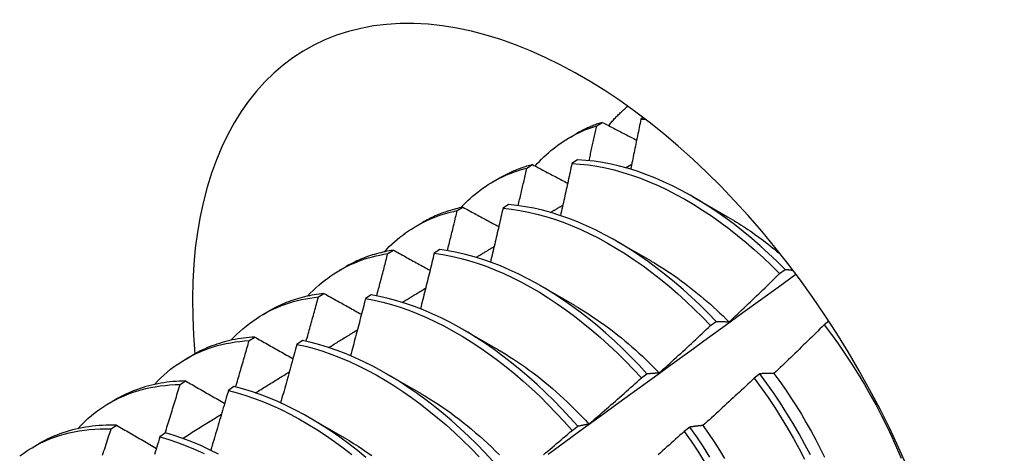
# Model space of a CAD drawing. Header units: inches. Extents: x 7 to 154, y 11 to 93.
# Tile 73 of 85: x 137.526 to 137.973, y 53.553 to 53.75. Entities that reach past the tile are written whole.
import ezdxf

# ---------------------------------------------------------------- set-up
doc = ezdxf.new("R2010")
doc.units = ezdxf.units.IN
doc.header["$MEASUREMENT"] = 0
doc.layers.add('Visible Edges(ANSI)', color=7, linetype='Continuous', lineweight=25)

msp = doc.modelspace()

# ---------------------------------------------------------------- linework, layer by layer
at = {"layer": 'Visible Edges(ANSI)'}
for p, q in [((137.78762, 53.70147), (137.79019, 53.70301)), ((137.80879, 53.70515), (137.80769, 53.70444)), ((137.7753, 53.69609), (137.77811, 53.69772)), ((137.75593, 53.68225), (137.75849, 53.68381)), ((137.77889, 53.68592), (137.77636, 53.68429)), ((137.80069, 53.68239), (137.80353, 53.68408)), ((137.7405, 53.676), (137.74331, 53.67762)), ((137.83108, 53.66932), (137.84709, 53.66011)), ((137.72431, 53.66289), (137.72686, 53.66446)), ((137.74761, 53.66563), (137.74509, 53.66398)), ((137.7057, 53.65591), (137.70851, 53.65753)), ((137.79628, 53.64923), (137.8123, 53.64002)), ((137.69276, 53.64337), (137.6953, 53.64495)), ((137.71638, 53.64518), (137.71386, 53.64352)), ((137.6709, 53.63582), (137.67372, 53.63744)), ((137.87068, 53.63431), (137.87321, 53.63622)), ((137.76148, 53.62914), (137.7775, 53.61993)), ((137.66126, 53.6237), (137.6638, 53.62529)), ((137.68519, 53.62458), (137.68267, 53.62291)), ((137.6361, 53.61573), (137.63892, 53.61735)), ((137.83933, 53.61064), (137.84186, 53.61256)), ((137.89308, 53.61264), (137.89092, 53.611)), ((137.72669, 53.60905), (137.7427, 53.59983)), ((137.62982, 53.60387), (137.63236, 53.60548)), ((137.65403, 53.60383), (137.65151, 53.60214)), ((137.60131, 53.59564), (137.60412, 53.59726)), ((137.59844, 53.58389), (137.60098, 53.58551)), ((137.69189, 53.58896), (137.7079, 53.57974)), ((137.80793, 53.58688), (137.81047, 53.5888)), ((137.86176, 53.58878), (137.85919, 53.58683)), ((137.6229, 53.58292), (137.62039, 53.58123)), ((137.56651, 53.57555), (137.56932, 53.57717)), ((137.65709, 53.56887), (137.6731, 53.55965)), ((137.56711, 53.56376), (137.56964, 53.56539)), ((137.77647, 53.56303), (137.77901, 53.56496)), ((137.82996, 53.56455), (137.82739, 53.56259)), ((137.59181, 53.56187), (137.5893, 53.56016)), ((137.53171, 53.55546), (137.53452, 53.55708))]:
    msp.add_line(p, q, dxfattribs=at)
at = {"layer": 'Visible Edges(ANSI)', "flags": 128}
for points in [[(137.79303, 53.70153), (137.79337, 53.70194), (137.7937, 53.70234), (137.79404, 53.70274), (137.79438, 53.70314), (137.79473, 53.70353), (137.79508, 53.70392), (137.79543, 53.70431), (137.79578, 53.70469), (137.79613, 53.70507), (137.79649, 53.70545), (137.79685, 53.70582), (137.79721, 53.70619), (137.79757, 53.70656), (137.79794, 53.70692), (137.79831, 53.70728), (137.79868, 53.70764), (137.79906, 53.70799), (137.79943, 53.70834), (137.79981, 53.70868), (137.80019, 53.70902), (137.80058, 53.70936), (137.80096, 53.7097), (137.80135, 53.71003), (137.80174, 53.71036)], [(137.79019, 53.70301), (137.78966, 53.70284), (137.78913, 53.70267), (137.78861, 53.70249), (137.78808, 53.70231), (137.78756, 53.70212), (137.78704, 53.70193), (137.78653, 53.70173), (137.78601, 53.70153), (137.7855, 53.70133), (137.78499, 53.70112), (137.78449, 53.7009), (137.78398, 53.70069), (137.78348, 53.70046), (137.78298, 53.70023), (137.78248, 53.7), (137.78199, 53.69977), (137.78149, 53.69953), (137.781, 53.69928), (137.78051, 53.69903), (137.78003, 53.69878), (137.77955, 53.69852), (137.77906, 53.69825), (137.77859, 53.69799), (137.77811, 53.69772)], [(137.79019, 53.70301), (137.79083, 53.70268), (137.79148, 53.70234), (137.79212, 53.702), (137.79277, 53.70167), (137.79342, 53.70133), (137.79406, 53.70099), (137.79471, 53.70066), (137.79536, 53.70032), (137.796, 53.69998), (137.79665, 53.69965), (137.7973, 53.69931), (137.79795, 53.69897), (137.7986, 53.69864), (137.79925, 53.6983), (137.7999, 53.69796), (137.80055, 53.69763), (137.8012, 53.69729), (137.80185, 53.69695), (137.8025, 53.69662), (137.80315, 53.69628), (137.8038, 53.69594), (137.80446, 53.69561), (137.80511, 53.69527), (137.80576, 53.69493)], [(137.80769, 53.70444), (137.8075, 53.7035), (137.80731, 53.70255), (137.80711, 53.7016), (137.80692, 53.70066), (137.80673, 53.69971), (137.80654, 53.69876), (137.80635, 53.69782), (137.80616, 53.69687), (137.80596, 53.69592), (137.80577, 53.69498), (137.80558, 53.69403), (137.80538, 53.69308), (137.80519, 53.69214), (137.80499, 53.69119), (137.8048, 53.69024), (137.8046, 53.68929), (137.80441, 53.68835), (137.80421, 53.6874), (137.80401, 53.68645), (137.80382, 53.6855), (137.80362, 53.68455), (137.80342, 53.6836), (137.80322, 53.68266), (137.80303, 53.68171)], [(137.80769, 53.70444), (137.80777, 53.70444), (137.80786, 53.70444), (137.80794, 53.70444), (137.80803, 53.70444), (137.80811, 53.70444), (137.8082, 53.70444), (137.80828, 53.70444), (137.80837, 53.70444), (137.80845, 53.70444), (137.80854, 53.70444), (137.80863, 53.70444), (137.80871, 53.70444), (137.8088, 53.70444), (137.80888, 53.70444), (137.80897, 53.70444), (137.80905, 53.70444), (137.80914, 53.70443), (137.80923, 53.70443), (137.80931, 53.70443), (137.8094, 53.70443), (137.80948, 53.70443), (137.80957, 53.70443), (137.80966, 53.70443), (137.80974, 53.70442)], [(137.75969, 53.68317), (137.76065, 53.68425), (137.76163, 53.6853), (137.76263, 53.68632), (137.76365, 53.68732), (137.76469, 53.68829), (137.76574, 53.68924), (137.76681, 53.69016), (137.7679, 53.69105), (137.76901, 53.69191), (137.77014, 53.69275), (137.77128, 53.69355), (137.77244, 53.69433), (137.77362, 53.69509), (137.77481, 53.69581), (137.77603, 53.6965), (137.77725, 53.69717), (137.7785, 53.69781), (137.77975, 53.69842), (137.78103, 53.699), (137.78232, 53.69955), (137.78362, 53.70008), (137.78494, 53.70057), (137.78628, 53.70103), (137.78762, 53.70147)], [(137.78416, 53.68556), (137.78431, 53.68623), (137.78445, 53.68689), (137.7846, 53.68755), (137.78475, 53.68822), (137.78489, 53.68888), (137.78504, 53.68954), (137.78518, 53.6902), (137.78533, 53.69087), (137.78547, 53.69153), (137.78562, 53.69219), (137.78576, 53.69286), (137.78591, 53.69352), (137.78605, 53.69418), (137.7862, 53.69484), (137.78634, 53.69551), (137.78648, 53.69617), (137.78663, 53.69683), (137.78677, 53.69749), (137.78691, 53.69816), (137.78706, 53.69882), (137.7872, 53.69948), (137.78734, 53.70014), (137.78748, 53.70081), (137.78762, 53.70147)], [(137.75849, 53.68381), (137.75782, 53.68363), (137.75715, 53.68345), (137.75649, 53.68326), (137.75582, 53.68306), (137.75516, 53.68285), (137.75451, 53.68264), (137.75386, 53.68242), (137.75321, 53.68219), (137.75256, 53.68196), (137.75192, 53.68172), (137.75128, 53.68147), (137.75065, 53.68121), (137.75002, 53.68095), (137.74939, 53.68068), (137.74876, 53.68041), (137.74814, 53.68013), (137.74753, 53.67984), (137.74691, 53.67954), (137.7463, 53.67924), (137.7457, 53.67893), (137.7451, 53.67861), (137.7445, 53.67829), (137.7439, 53.67796), (137.74331, 53.67762)], [(137.75849, 53.68381), (137.75915, 53.68346), (137.75981, 53.68311), (137.76047, 53.68276), (137.76113, 53.68241), (137.7618, 53.68206), (137.76246, 53.6817), (137.76312, 53.68135), (137.76378, 53.681), (137.76445, 53.68065), (137.76511, 53.6803), (137.76577, 53.67995), (137.76644, 53.6796), (137.7671, 53.67924), (137.76777, 53.67889), (137.76843, 53.67854), (137.7691, 53.67819), (137.76976, 53.67784), (137.77043, 53.67748), (137.7711, 53.67713), (137.77176, 53.67678), (137.77243, 53.67643), (137.7731, 53.67608), (137.77377, 53.67572), (137.77444, 53.67537)], [(137.77636, 53.68429), (137.77615, 53.68331), (137.77594, 53.68232), (137.77573, 53.68134), (137.77552, 53.68036), (137.7753, 53.67937), (137.77509, 53.67839), (137.77488, 53.67741), (137.77467, 53.67642), (137.77445, 53.67544), (137.77424, 53.67446), (137.77402, 53.67347), (137.77381, 53.67249), (137.77359, 53.6715), (137.77337, 53.67052), (137.77316, 53.66953), (137.77294, 53.66855), (137.77272, 53.66757), (137.77251, 53.66658), (137.77229, 53.6656), (137.77207, 53.66461), (137.77185, 53.66363), (137.77163, 53.66264), (137.77141, 53.66166), (137.77119, 53.66067)], [(137.77636, 53.68429), (137.78011, 53.68405), (137.78391, 53.68365), (137.78775, 53.68307), (137.79163, 53.68231), (137.79555, 53.68139), (137.7995, 53.6803), (137.80348, 53.67904), (137.80748, 53.67761), (137.81149, 53.67602), (137.81552, 53.67427), (137.81956, 53.67236), (137.8236, 53.67029), (137.82764, 53.66806), (137.83168, 53.66568), (137.8357, 53.66316), (137.83971, 53.66049), (137.8437, 53.65767), (137.84766, 53.65472), (137.8516, 53.65163), (137.8555, 53.64841), (137.85936, 53.64507), (137.86318, 53.6416), (137.86696, 53.63801), (137.87068, 53.63431)], [(137.87321, 53.63622), (137.86948, 53.63991), (137.86571, 53.64349), (137.86188, 53.64695), (137.85802, 53.65029), (137.85411, 53.65349), (137.85018, 53.65657), (137.84621, 53.65951), (137.84222, 53.66232), (137.83821, 53.66498), (137.83418, 53.66749), (137.83015, 53.66986), (137.82611, 53.67207), (137.82207, 53.67413), (137.81803, 53.67603), (137.814, 53.67777), (137.80998, 53.67935), (137.80599, 53.68076), (137.80201, 53.68201), (137.79806, 53.68309), (137.79415, 53.684), (137.79027, 53.68474), (137.78643, 53.68531), (137.78264, 53.6857), (137.77889, 53.68592)], [(137.72595, 53.66426), (137.72698, 53.66536), (137.72803, 53.66643), (137.7291, 53.66747), (137.7302, 53.66848), (137.73131, 53.66947), (137.73244, 53.67042), (137.73359, 53.67134), (137.73476, 53.67223), (137.73595, 53.67309), (137.73716, 53.67392), (137.73839, 53.67472), (137.73964, 53.67549), (137.7409, 53.67623), (137.74218, 53.67694), (137.74348, 53.67761), (137.7448, 53.67826), (137.74614, 53.67887), (137.74749, 53.67945), (137.74886, 53.68), (137.75024, 53.68051), (137.75164, 53.681), (137.75306, 53.68145), (137.75449, 53.68187), (137.75593, 53.68225)], [(137.75198, 53.66517), (137.75214, 53.66588), (137.75231, 53.6666), (137.75248, 53.66731), (137.75265, 53.66802), (137.75281, 53.66873), (137.75298, 53.66944), (137.75315, 53.67016), (137.75331, 53.67087), (137.75348, 53.67158), (137.75364, 53.67229), (137.75381, 53.673), (137.75397, 53.67372), (137.75414, 53.67443), (137.7543, 53.67514), (137.75447, 53.67585), (137.75463, 53.67656), (137.75479, 53.67727), (137.75496, 53.67799), (137.75512, 53.6787), (137.75528, 53.67941), (137.75545, 53.68012), (137.75561, 53.68083), (137.75577, 53.68154), (137.75593, 53.68225)], [(137.69115, 53.64417), (137.69228, 53.64537), (137.69343, 53.64653), (137.6946, 53.64766), (137.69579, 53.64875), (137.69702, 53.64981), (137.69826, 53.65083), (137.69953, 53.65181), (137.70082, 53.65276), (137.70213, 53.65368), (137.70347, 53.65455), (137.70483, 53.65539), (137.70621, 53.6562), (137.70761, 53.65696), (137.70903, 53.65769), (137.71047, 53.65838), (137.71193, 53.65904), (137.71341, 53.65965), (137.71492, 53.66023), (137.71644, 53.66077), (137.71798, 53.66127), (137.71953, 53.66173), (137.72111, 53.66216), (137.7227, 53.66254), (137.72431, 53.66289)], [(137.72686, 53.66446), (137.72605, 53.66428), (137.72523, 53.6641), (137.72442, 53.66391), (137.72361, 53.6637), (137.72281, 53.66349), (137.72202, 53.66326), (137.72122, 53.66303), (137.72044, 53.66278), (137.71965, 53.66253), (137.71887, 53.66226), (137.7181, 53.66199), (137.71733, 53.66171), (137.71657, 53.66141), (137.71581, 53.66111), (137.71506, 53.66079), (137.71431, 53.66047), (137.71357, 53.66014), (137.71283, 53.6598), (137.7121, 53.65944), (137.71137, 53.65908), (137.71065, 53.65871), (137.70993, 53.65833), (137.70922, 53.65793), (137.70851, 53.65753)], [(137.71984, 53.64469), (137.72003, 53.64545), (137.72022, 53.64621), (137.72041, 53.64697), (137.72059, 53.64773), (137.72078, 53.64849), (137.72097, 53.64924), (137.72116, 53.65), (137.72135, 53.65076), (137.72153, 53.65152), (137.72172, 53.65228), (137.72191, 53.65304), (137.72209, 53.65379), (137.72228, 53.65455), (137.72247, 53.65531), (137.72265, 53.65607), (137.72284, 53.65683), (137.72302, 53.65758), (137.72321, 53.65834), (137.72339, 53.6591), (137.72358, 53.65986), (137.72376, 53.66062), (137.72395, 53.66137), (137.72413, 53.66213), (137.72431, 53.66289)], [(137.72686, 53.66446), (137.72754, 53.66409), (137.72821, 53.66373), (137.72889, 53.66336), (137.72957, 53.663), (137.73024, 53.66263), (137.73092, 53.66226), (137.7316, 53.6619), (137.73227, 53.66153), (137.73295, 53.66117), (137.73363, 53.6608), (137.73431, 53.66043), (137.73499, 53.66007), (137.73567, 53.6597), (137.73635, 53.65933), (137.73703, 53.65897), (137.73771, 53.6586), (137.73839, 53.65823), (137.73907, 53.65787), (137.73976, 53.6575), (137.74044, 53.65713), (137.74112, 53.65676), (137.74181, 53.6564), (137.74249, 53.65603), (137.74317, 53.65566)], [(137.74509, 53.66398), (137.74486, 53.66296), (137.74462, 53.66195), (137.74439, 53.66093), (137.74415, 53.65991), (137.74392, 53.65889), (137.74369, 53.65788), (137.74345, 53.65686), (137.74321, 53.65584), (137.74298, 53.65482), (137.74274, 53.6538), (137.7425, 53.65278), (137.74227, 53.65177), (137.74203, 53.65075), (137.74179, 53.64973), (137.74155, 53.64871), (137.74131, 53.64769), (137.74107, 53.64667), (137.74083, 53.64565), (137.74059, 53.64463), (137.74035, 53.64362), (137.74011, 53.6426), (137.73987, 53.64158), (137.73963, 53.64056), (137.73938, 53.63954)], [(137.74509, 53.66398), (137.74888, 53.66358), (137.75272, 53.66301), (137.7566, 53.66227), (137.76052, 53.66136), (137.76447, 53.66028), (137.76844, 53.65903), (137.77244, 53.65761), (137.77646, 53.65603), (137.78049, 53.65429), (137.78452, 53.65238), (137.78856, 53.65032), (137.79261, 53.64811), (137.79664, 53.64574), (137.80067, 53.64322), (137.80468, 53.64056), (137.80867, 53.63775), (137.81263, 53.63481), (137.81657, 53.63173), (137.82047, 53.62852), (137.82434, 53.62518), (137.82816, 53.62172), (137.83194, 53.61814), (137.83566, 53.61444), (137.83933, 53.61064)], [(137.84186, 53.61256), (137.83819, 53.61635), (137.83446, 53.62004), (137.83068, 53.62361), (137.82686, 53.62706), (137.82299, 53.63039), (137.81908, 53.63359), (137.81514, 53.63666), (137.81117, 53.63959), (137.80718, 53.64239), (137.80317, 53.64504), (137.79915, 53.64755), (137.79511, 53.6499), (137.79107, 53.65211), (137.78703, 53.65416), (137.78299, 53.65605), (137.77896, 53.65778), (137.77495, 53.65935), (137.77095, 53.66075), (137.76698, 53.66199), (137.76303, 53.66306), (137.75912, 53.66396), (137.75524, 53.66469), (137.7514, 53.66524), (137.74761, 53.66563)], [(137.76671, 53.66207), (137.76694, 53.6622), (137.76717, 53.66234), (137.7674, 53.66248), (137.76763, 53.66262), (137.76786, 53.66276), (137.76809, 53.6629), (137.76832, 53.66304), (137.76855, 53.66317), (137.76878, 53.66331), (137.76901, 53.66345), (137.76925, 53.66359), (137.76948, 53.66373), (137.76971, 53.66387), (137.76994, 53.664), (137.77017, 53.66414), (137.7704, 53.66428), (137.77063, 53.66442), (137.77086, 53.66456), (137.77109, 53.6647), (137.77132, 53.66484), (137.77155, 53.66497), (137.77178, 53.66511), (137.77201, 53.66525), (137.77224, 53.66539)], [(137.8471, 53.66006), (137.84812, 53.65947), (137.84915, 53.65887), (137.85017, 53.65825), (137.85119, 53.65763), (137.85221, 53.65699), (137.85323, 53.65634), (137.85425, 53.65569), (137.85526, 53.65502), (137.85628, 53.65434), (137.85729, 53.65365), (137.85831, 53.65295), (137.85932, 53.65224), (137.86032, 53.65151), (137.86133, 53.65078), (137.86233, 53.65004), (137.86334, 53.64928), (137.86434, 53.64852), (137.86533, 53.64775), (137.86633, 53.64696), (137.86732, 53.64617), (137.86831, 53.64536), (137.8693, 53.64455), (137.87028, 53.64373), (137.87126, 53.64289)], [(137.6953, 53.64495), (137.69433, 53.64479), (137.69337, 53.64462), (137.69241, 53.64444), (137.69145, 53.64424), (137.6905, 53.64403), (137.68956, 53.6438), (137.68863, 53.64356), (137.6877, 53.64331), (137.68677, 53.64304), (137.68585, 53.64276), (137.68494, 53.64247), (137.68404, 53.64216), (137.68314, 53.64184), (137.68225, 53.64151), (137.68136, 53.64116), (137.68049, 53.6408), (137.67961, 53.64043), (137.67875, 53.64004), (137.67789, 53.63964), (137.67704, 53.63923), (137.6762, 53.6388), (137.67536, 53.63836), (137.67454, 53.63791), (137.67372, 53.63744)], [(137.6953, 53.64495), (137.69599, 53.64457), (137.69668, 53.64419), (137.69737, 53.64381), (137.69806, 53.64343), (137.69875, 53.64305), (137.69944, 53.64267), (137.70014, 53.64229), (137.70083, 53.64191), (137.70152, 53.64153), (137.70221, 53.64115), (137.70291, 53.64077), (137.7036, 53.64039), (137.7043, 53.64), (137.70499, 53.63962), (137.70569, 53.63924), (137.70638, 53.63886), (137.70708, 53.63848), (137.70778, 53.6381), (137.70848, 53.63772), (137.70917, 53.63733), (137.70987, 53.63695), (137.71057, 53.63657), (137.71127, 53.63619), (137.71197, 53.6358)], [(137.71386, 53.64352), (137.7136, 53.64247), (137.71335, 53.64142), (137.71309, 53.64037), (137.71283, 53.63932), (137.71258, 53.63827), (137.71232, 53.63722), (137.71206, 53.63617), (137.7118, 53.63512), (137.71154, 53.63407), (137.71128, 53.63302), (137.71102, 53.63197), (137.71076, 53.63092), (137.7105, 53.62987), (137.71024, 53.62882), (137.70998, 53.62777), (137.70971, 53.62672), (137.70945, 53.62567), (137.70919, 53.62461), (137.70892, 53.62356), (137.70866, 53.62251), (137.70839, 53.62146), (137.70813, 53.62041), (137.70786, 53.61936), (137.7076, 53.61831)], [(137.71386, 53.64352), (137.71769, 53.64296), (137.72157, 53.64223), (137.72549, 53.64133), (137.72943, 53.64025), (137.73341, 53.63901), (137.7374, 53.63761), (137.74142, 53.63604), (137.74545, 53.6343), (137.74948, 53.63241), (137.75353, 53.63036), (137.75757, 53.62815), (137.7616, 53.62579), (137.76563, 53.62328), (137.76964, 53.62063), (137.77363, 53.61783), (137.7776, 53.61489), (137.78154, 53.61182), (137.78544, 53.60862), (137.78931, 53.60529), (137.79314, 53.60184), (137.79691, 53.59826), (137.80064, 53.59458), (137.80431, 53.59078), (137.80793, 53.58688)], [(137.81047, 53.5888), (137.80685, 53.59269), (137.80317, 53.59648), (137.79944, 53.60016), (137.79566, 53.60373), (137.79183, 53.60717), (137.78796, 53.61049), (137.78405, 53.61368), (137.78011, 53.61675), (137.77614, 53.61967), (137.77215, 53.62246), (137.76813, 53.6251), (137.76411, 53.6276), (137.76007, 53.62995), (137.75603, 53.63214), (137.75199, 53.63418), (137.74795, 53.63606), (137.74392, 53.63779), (137.73991, 53.63934), (137.73592, 53.64074), (137.73194, 53.64197), (137.728, 53.64302), (137.72409, 53.64391), (137.72021, 53.64463), (137.71638, 53.64518)], [(137.73292, 53.64168), (137.73326, 53.64188), (137.7336, 53.64209), (137.73394, 53.64229), (137.73428, 53.6425), (137.73462, 53.6427), (137.73496, 53.64291), (137.7353, 53.64311), (137.73563, 53.64332), (137.73597, 53.64353), (137.73631, 53.64373), (137.73665, 53.64394), (137.73699, 53.64414), (137.73733, 53.64435), (137.73767, 53.64455), (137.73801, 53.64476), (137.73835, 53.64496), (137.73868, 53.64517), (137.73902, 53.64537), (137.73936, 53.64558), (137.7397, 53.64578), (137.74004, 53.64599), (137.74038, 53.64619), (137.74072, 53.6464), (137.74106, 53.6466)], [(137.65636, 53.62408), (137.65757, 53.62538), (137.65882, 53.62663), (137.66009, 53.62784), (137.6614, 53.62901), (137.66273, 53.63014), (137.66409, 53.63123), (137.66547, 53.63228), (137.66689, 53.63328), (137.66833, 53.63424), (137.66979, 53.63516), (137.67128, 53.63604), (137.6728, 53.63687), (137.67434, 53.63765), (137.6759, 53.6384), (137.67749, 53.6391), (137.6791, 53.63975), (137.68073, 53.64036), (137.68239, 53.64093), (137.68406, 53.64145), (137.68576, 53.64192), (137.68748, 53.64235), (137.68922, 53.64274), (137.69098, 53.64308), (137.69276, 53.64337)], [(137.68774, 53.62413), (137.68795, 53.62493), (137.68817, 53.62573), (137.68838, 53.62654), (137.68859, 53.62734), (137.6888, 53.62814), (137.68901, 53.62894), (137.68922, 53.62974), (137.68943, 53.63055), (137.68964, 53.63135), (137.68985, 53.63215), (137.69006, 53.63295), (137.69027, 53.63375), (137.69048, 53.63455), (137.69069, 53.63536), (137.6909, 53.63616), (137.6911, 53.63696), (137.69131, 53.63776), (137.69152, 53.63856), (137.69173, 53.63936), (137.69193, 53.64016), (137.69214, 53.64097), (137.69234, 53.64177), (137.69255, 53.64257), (137.69276, 53.64337)], [(137.81229, 53.64), (137.81382, 53.63911), (137.81534, 53.63819), (137.81687, 53.63725), (137.81839, 53.63628), (137.8199, 53.63529), (137.82142, 53.63427), (137.82293, 53.63323), (137.82444, 53.63217), (137.82595, 53.63108), (137.82745, 53.62998), (137.82894, 53.62884), (137.83043, 53.62769), (137.83192, 53.62652), (137.8334, 53.62532), (137.83487, 53.62411), (137.83634, 53.62287), (137.8378, 53.62161), (137.83926, 53.62033), (137.84071, 53.61903), (137.84215, 53.61772), (137.84358, 53.61638), (137.84501, 53.61503), (137.84642, 53.61365), (137.84783, 53.61226)], [(137.87321, 53.63622), (137.87335, 53.63621), (137.8735, 53.63619), (137.87365, 53.63618), (137.87379, 53.63617), (137.87394, 53.63615), (137.87409, 53.63614), (137.87423, 53.63612), (137.87438, 53.6361), (137.87453, 53.63609), (137.87468, 53.63607), (137.87483, 53.63606), (137.87497, 53.63604), (137.87512, 53.63602), (137.87527, 53.636), (137.87542, 53.63599), (137.87557, 53.63597), (137.87572, 53.63595), (137.87587, 53.63593), (137.87602, 53.63591), (137.87617, 53.63589), (137.87632, 53.63587), (137.87647, 53.63585), (137.87662, 53.63583), (137.87677, 53.63581)], [(137.76552, 53.55226), (137.77358, 53.55813), (137.78164, 53.564), (137.7897, 53.56986), (137.79775, 53.57571), (137.8058, 53.58157), (137.81385, 53.58741), (137.82189, 53.59325), (137.82993, 53.59909), (137.83797, 53.60492), (137.84601, 53.61075), (137.85404, 53.61657), (137.86207, 53.62238), (137.8701, 53.62819), (137.87813, 53.634)], [(137.84785, 53.61231), (137.84881, 53.61322), (137.84977, 53.61413), (137.85072, 53.61504), (137.85168, 53.61594), (137.85264, 53.61685), (137.8536, 53.61777), (137.85455, 53.61868), (137.85551, 53.61959), (137.85646, 53.6205), (137.85741, 53.62142), (137.85837, 53.62233), (137.85932, 53.62325), (137.86027, 53.62417), (137.86122, 53.62509), (137.86217, 53.626), (137.86312, 53.62692), (137.86406, 53.62784), (137.86501, 53.62877), (137.86596, 53.62969), (137.8669, 53.63061), (137.86785, 53.63154), (137.86879, 53.63246), (137.86974, 53.63339), (137.87068, 53.63431)], [(137.69933, 53.62122), (137.69977, 53.62149), (137.70021, 53.62176), (137.70066, 53.62203), (137.7011, 53.6223), (137.70154, 53.62257), (137.70199, 53.62284), (137.70243, 53.62312), (137.70287, 53.62339), (137.70331, 53.62366), (137.70376, 53.62393), (137.7042, 53.6242), (137.70464, 53.62447), (137.70509, 53.62474), (137.70553, 53.62501), (137.70597, 53.62528), (137.70642, 53.62555), (137.70686, 53.62582), (137.7073, 53.62609), (137.70775, 53.62636), (137.70819, 53.62663), (137.70863, 53.62691), (137.70908, 53.62718), (137.70952, 53.62745), (137.70996, 53.62772)], [(137.62156, 53.60399), (137.62287, 53.60538), (137.62421, 53.60673), (137.62559, 53.60802), (137.627, 53.60927), (137.62845, 53.61047), (137.62992, 53.61162), (137.63143, 53.61273), (137.63296, 53.61378), (137.63453, 53.61479), (137.63613, 53.61574), (137.63775, 53.61665), (137.63941, 53.6175), (137.64109, 53.6183), (137.6428, 53.61905), (137.64453, 53.61975), (137.6463, 53.6204), (137.64809, 53.621), (137.6499, 53.62154), (137.65173, 53.62203), (137.6536, 53.62247), (137.65548, 53.62286), (137.65738, 53.62319), (137.65931, 53.62347), (137.66126, 53.6237)], [(137.6638, 53.62529), (137.66268, 53.62516), (137.66156, 53.62502), (137.66044, 53.62485), (137.65934, 53.62467), (137.65824, 53.62447), (137.65715, 53.62425), (137.65606, 53.62402), (137.65499, 53.62376), (137.65392, 53.62349), (137.65286, 53.6232), (137.6518, 53.6229), (137.65076, 53.62258), (137.64973, 53.62224), (137.6487, 53.62188), (137.64768, 53.6215), (137.64667, 53.62111), (137.64567, 53.6207), (137.64468, 53.62027), (137.64369, 53.61983), (137.64272, 53.61937), (137.64175, 53.61889), (137.6408, 53.61839), (137.63985, 53.61788), (137.63892, 53.61735)], [(137.65568, 53.60348), (137.65592, 53.60432), (137.65616, 53.60516), (137.65639, 53.60601), (137.65663, 53.60685), (137.65686, 53.60769), (137.6571, 53.60853), (137.65733, 53.60938), (137.65757, 53.61022), (137.6578, 53.61106), (137.65803, 53.6119), (137.65827, 53.61275), (137.6585, 53.61359), (137.65873, 53.61443), (137.65896, 53.61527), (137.65919, 53.61612), (137.65942, 53.61696), (137.65966, 53.6178), (137.65989, 53.61864), (137.66012, 53.61949), (137.66035, 53.62033), (137.66057, 53.62117), (137.6608, 53.62201), (137.66103, 53.62286), (137.66126, 53.6237)], [(137.6638, 53.62529), (137.66451, 53.6249), (137.66521, 53.6245), (137.66591, 53.62411), (137.66662, 53.62372), (137.66732, 53.62332), (137.66803, 53.62293), (137.66874, 53.62253), (137.66944, 53.62214), (137.67015, 53.62174), (137.67086, 53.62135), (137.67157, 53.62095), (137.67228, 53.62055), (137.67298, 53.62016), (137.67369, 53.61976), (137.6744, 53.61937), (137.67512, 53.61897), (137.67583, 53.61857), (137.67654, 53.61818), (137.67725, 53.61778), (137.67796, 53.61739), (137.67868, 53.61699), (137.67939, 53.61659), (137.68011, 53.61619), (137.68082, 53.6158)], [(137.68267, 53.62291), (137.68239, 53.62183), (137.68211, 53.62075), (137.68183, 53.61967), (137.68155, 53.61859), (137.68127, 53.61751), (137.68099, 53.61643), (137.6807, 53.61535), (137.68042, 53.61427), (137.68014, 53.61319), (137.67986, 53.61211), (137.67957, 53.61103), (137.67929, 53.60995), (137.679, 53.60887), (137.67872, 53.60779), (137.67843, 53.60671), (137.67814, 53.60562), (137.67786, 53.60454), (137.67757, 53.60346), (137.67728, 53.60238), (137.67699, 53.6013), (137.6767, 53.60022), (137.67641, 53.59914), (137.67612, 53.59806), (137.67583, 53.59698)], [(137.68267, 53.62291), (137.68654, 53.62219), (137.69045, 53.62129), (137.6944, 53.62023), (137.69837, 53.619), (137.70237, 53.61761), (137.70638, 53.61604), (137.71041, 53.61432), (137.71445, 53.61243), (137.71849, 53.61039), (137.72253, 53.60819), (137.72657, 53.60584), (137.73059, 53.60334), (137.7346, 53.6007), (137.7386, 53.59791), (137.74257, 53.59498), (137.74651, 53.59192), (137.75041, 53.58872), (137.75428, 53.5854), (137.75811, 53.58195), (137.76189, 53.57839), (137.76562, 53.57471), (137.7693, 53.57092), (137.77292, 53.56702), (137.77647, 53.56303)], [(137.77901, 53.56496), (137.77545, 53.56894), (137.77183, 53.57283), (137.76815, 53.57661), (137.76442, 53.58029), (137.76063, 53.58384), (137.7568, 53.58728), (137.75293, 53.59059), (137.74902, 53.59378), (137.74508, 53.59683), (137.74111, 53.59975), (137.73711, 53.60253), (137.7331, 53.60516), (137.72907, 53.60765), (137.72503, 53.60999), (137.72099, 53.61218), (137.71695, 53.61421), (137.71291, 53.61608), (137.70889, 53.61779), (137.70487, 53.61934), (137.70088, 53.62072), (137.69691, 53.62194), (137.69297, 53.62299), (137.68906, 53.62387), (137.68519, 53.62458)], [(137.77749, 53.61987), (137.77915, 53.6189), (137.78081, 53.61789), (137.78247, 53.61686), (137.78413, 53.6158), (137.78578, 53.61471), (137.78744, 53.61359), (137.78908, 53.61245), (137.79072, 53.61128), (137.79236, 53.61008), (137.79399, 53.60886), (137.79562, 53.60761), (137.79724, 53.60633), (137.79885, 53.60504), (137.80046, 53.60371), (137.80205, 53.60236), (137.80364, 53.60099), (137.80523, 53.59959), (137.8068, 53.59817), (137.80836, 53.59673), (137.80991, 53.59526), (137.81146, 53.59377), (137.81299, 53.59226), (137.81451, 53.59073), (137.81602, 53.58917)], [(137.84186, 53.61256), (137.84211, 53.61256), (137.84235, 53.61256), (137.84259, 53.61256), (137.84284, 53.61256), (137.84308, 53.61256), (137.84333, 53.61255), (137.84357, 53.61255), (137.84382, 53.61254), (137.84406, 53.61254), (137.84431, 53.61253), (137.84456, 53.61252), (137.84481, 53.61251), (137.84506, 53.6125), (137.84531, 53.61249), (137.84556, 53.61247), (137.84581, 53.61246), (137.84606, 53.61245), (137.84632, 53.61243), (137.84657, 53.61241), (137.84682, 53.61239), (137.84708, 53.61238), (137.84733, 53.61236), (137.84759, 53.61233), (137.84785, 53.61231)], [(137.6659, 53.60069), (137.66645, 53.60102), (137.66699, 53.60136), (137.66754, 53.60169), (137.66808, 53.60203), (137.66863, 53.60237), (137.66917, 53.6027), (137.66971, 53.60304), (137.67026, 53.60337), (137.6708, 53.60371), (137.67135, 53.60404), (137.67189, 53.60438), (137.67243, 53.60471), (137.67298, 53.60505), (137.67352, 53.60538), (137.67407, 53.60572), (137.67461, 53.60605), (137.67516, 53.60639), (137.6757, 53.60672), (137.67624, 53.60706), (137.67679, 53.60739), (137.67733, 53.60773), (137.67788, 53.60806), (137.67842, 53.6084), (137.67897, 53.60873)], [(137.81602, 53.58918), (137.817, 53.59007), (137.81798, 53.59095), (137.81896, 53.59184), (137.81994, 53.59272), (137.82092, 53.59361), (137.82189, 53.5945), (137.82287, 53.59539), (137.82384, 53.59628), (137.82481, 53.59717), (137.82579, 53.59806), (137.82676, 53.59895), (137.82773, 53.59985), (137.8287, 53.60074), (137.82967, 53.60164), (137.83064, 53.60253), (137.83161, 53.60343), (137.83258, 53.60433), (137.83354, 53.60523), (137.83451, 53.60613), (137.83548, 53.60703), (137.83644, 53.60793), (137.8374, 53.60883), (137.83837, 53.60974), (137.83933, 53.61064)], [(137.89092, 53.611), (137.88998, 53.61007), (137.88903, 53.60913), (137.88809, 53.6082), (137.88715, 53.60728), (137.8862, 53.60635), (137.88525, 53.60542), (137.88431, 53.60449), (137.88336, 53.60357), (137.88241, 53.60264), (137.88146, 53.60172), (137.88051, 53.6008), (137.87956, 53.59987), (137.87861, 53.59895), (137.87766, 53.59803), (137.87671, 53.59711), (137.87576, 53.59619), (137.8748, 53.59527), (137.87385, 53.59436), (137.87289, 53.59344), (137.87194, 53.59253), (137.87098, 53.59161), (137.87002, 53.5907), (137.86906, 53.58979), (137.8681, 53.58887)], [(137.89092, 53.611), (137.89418, 53.60666), (137.89736, 53.60224), (137.90045, 53.59776), (137.90345, 53.59321), (137.90636, 53.5886), (137.90917, 53.58395), (137.91188, 53.57925), (137.91449, 53.5745), (137.91699, 53.56973), (137.91938, 53.56492), (137.92166, 53.5601), (137.92383, 53.55525), (137.92588, 53.5504)], [(137.58676, 53.5839), (137.58816, 53.58539), (137.58961, 53.58682), (137.59109, 53.5882), (137.59261, 53.58953), (137.59417, 53.5908), (137.59576, 53.59201), (137.59739, 53.59317), (137.59905, 53.59427), (137.60075, 53.59531), (137.60248, 53.5963), (137.60424, 53.59722), (137.60604, 53.59809), (137.60787, 53.5989), (137.60972, 53.59966), (137.61161, 53.60035), (137.61353, 53.60098), (137.61548, 53.60155), (137.61745, 53.60207), (137.61945, 53.60252), (137.62148, 53.60291), (137.62353, 53.60324), (137.6256, 53.60351), (137.6277, 53.60372), (137.62982, 53.60387)], [(137.63236, 53.60548), (137.63108, 53.60539), (137.6298, 53.60528), (137.62853, 53.60515), (137.62726, 53.60499), (137.62601, 53.60482), (137.62477, 53.60462), (137.62353, 53.6044), (137.62231, 53.60415), (137.62109, 53.60389), (137.61988, 53.6036), (137.61869, 53.60329), (137.6175, 53.60295), (137.61633, 53.6026), (137.61516, 53.60222), (137.61401, 53.60182), (137.61286, 53.6014), (137.61173, 53.60096), (137.61061, 53.6005), (137.6095, 53.60001), (137.6084, 53.59951), (137.60731, 53.59898), (137.60623, 53.59843), (137.60517, 53.59785), (137.60412, 53.59726)], [(137.62367, 53.58274), (137.62393, 53.58362), (137.62419, 53.5845), (137.62445, 53.58538), (137.62471, 53.58626), (137.62497, 53.58714), (137.62523, 53.58802), (137.62549, 53.5889), (137.62574, 53.58978), (137.626, 53.59066), (137.62626, 53.59154), (137.62652, 53.59242), (137.62677, 53.5933), (137.62703, 53.59418), (137.62729, 53.59507), (137.62754, 53.59595), (137.6278, 53.59683), (137.62805, 53.59771), (137.62831, 53.59859), (137.62856, 53.59947), (137.62881, 53.60035), (137.62907, 53.60123), (137.62932, 53.60211), (137.62957, 53.60299), (137.62982, 53.60387)], [(137.63236, 53.60548), (137.63308, 53.60507), (137.6338, 53.60466), (137.63452, 53.60426), (137.63523, 53.60385), (137.63595, 53.60344), (137.63667, 53.60303), (137.63739, 53.60262), (137.63811, 53.60221), (137.63884, 53.6018), (137.63956, 53.60139), (137.64028, 53.60098), (137.641, 53.60057), (137.64173, 53.60016), (137.64245, 53.59975), (137.64318, 53.59934), (137.6439, 53.59893), (137.64463, 53.59852), (137.64535, 53.59811), (137.64608, 53.5977), (137.64681, 53.59729), (137.64754, 53.59688), (137.64827, 53.59647), (137.649, 53.59605), (137.64973, 53.59564)], [(137.74044, 53.54909), (137.73682, 53.55297), (137.73314, 53.55674), (137.7294, 53.56041), (137.72561, 53.56396), (137.72178, 53.56739), (137.7179, 53.5707), (137.71399, 53.57387), (137.71004, 53.57692), (137.70607, 53.57983), (137.70207, 53.5826), (137.69806, 53.58522), (137.69403, 53.5877), (137.69, 53.59003), (137.68595, 53.59221), (137.68191, 53.59423), (137.67788, 53.59609), (137.67385, 53.5978), (137.66984, 53.59934), (137.66585, 53.60071), (137.66188, 53.60192), (137.65794, 53.60296), (137.65403, 53.60383)], [(137.65151, 53.60214), (137.65121, 53.60104), (137.65091, 53.59993), (137.6506, 53.59882), (137.6503, 53.59771), (137.64999, 53.5966), (137.64969, 53.5955), (137.64938, 53.59439), (137.64907, 53.59328), (137.64876, 53.59217), (137.64846, 53.59107), (137.64815, 53.58996), (137.64784, 53.58885), (137.64753, 53.58774), (137.64722, 53.58663), (137.64691, 53.58553), (137.6466, 53.58442), (137.64628, 53.58331), (137.64597, 53.5822), (137.64566, 53.58109), (137.64535, 53.57999), (137.64503, 53.57888), (137.64472, 53.57777), (137.6444, 53.57666), (137.64409, 53.57555)], [(137.65151, 53.60214), (137.65542, 53.60126), (137.65937, 53.60021), (137.66334, 53.59899), (137.66733, 53.5976), (137.67134, 53.59605), (137.67537, 53.59434), (137.67941, 53.59246), (137.68345, 53.59043), (137.68749, 53.58824), (137.69153, 53.5859), (137.69555, 53.58341), (137.69957, 53.58077), (137.70356, 53.57799), (137.70753, 53.57507), (137.71147, 53.57201), (137.71538, 53.56882), (137.71926, 53.56551), (137.72309, 53.56207), (137.72687, 53.55851), (137.73061, 53.55484), (137.73428, 53.55105)], [(137.7427, 53.59977), (137.7445, 53.59872), (137.7463, 53.59764), (137.7481, 53.59652), (137.74989, 53.59537), (137.75168, 53.59418), (137.75346, 53.59297), (137.75524, 53.59172), (137.75701, 53.59044), (137.75877, 53.58913), (137.76053, 53.58779), (137.76228, 53.58641), (137.76403, 53.58501), (137.76576, 53.58357), (137.76749, 53.58211), (137.7692, 53.58061), (137.77091, 53.57909), (137.7726, 53.57754), (137.77429, 53.57596), (137.77596, 53.57435), (137.77762, 53.57272), (137.77926, 53.57107), (137.7809, 53.56938), (137.78252, 53.56768), (137.78413, 53.56595)], [(137.60098, 53.58551), (137.59953, 53.58548), (137.59809, 53.58542), (137.59666, 53.58533), (137.59523, 53.58521), (137.59382, 53.58507), (137.59242, 53.5849), (137.59103, 53.5847), (137.58966, 53.58447), (137.58829, 53.58422), (137.58693, 53.58394), (137.58559, 53.58363), (137.58426, 53.5833), (137.58294, 53.58293), (137.58164, 53.58254), (137.58034, 53.58213), (137.57906, 53.58168), (137.5778, 53.58121), (137.57654, 53.58071), (137.5753, 53.58019), (137.57408, 53.57964), (137.57287, 53.57906), (137.57167, 53.57846), (137.57049, 53.57783), (137.56932, 53.57717)], [(137.60098, 53.58551), (137.60171, 53.58509), (137.60244, 53.58467), (137.60317, 53.58425), (137.6039, 53.58383), (137.60464, 53.5834), (137.60537, 53.58298), (137.6061, 53.58256), (137.60684, 53.58214), (137.60757, 53.58171), (137.60831, 53.58129), (137.60905, 53.58086), (137.60978, 53.58044), (137.61052, 53.58002), (137.61126, 53.57959), (137.612, 53.57917), (137.61274, 53.57874), (137.61348, 53.57832), (137.61422, 53.57789), (137.61496, 53.57747), (137.6157, 53.57704), (137.61645, 53.57662), (137.61719, 53.57619), (137.61794, 53.57576), (137.61868, 53.57534)], [(137.63265, 53.58008), (137.63329, 53.58048), (137.63393, 53.58088), (137.63457, 53.58128), (137.63522, 53.58168), (137.63586, 53.58208), (137.6365, 53.58248), (137.63714, 53.58288), (137.63779, 53.58328), (137.63843, 53.58368), (137.63907, 53.58407), (137.63971, 53.58447), (137.64035, 53.58487), (137.641, 53.58527), (137.64164, 53.58567), (137.64228, 53.58607), (137.64292, 53.58647), (137.64357, 53.58687), (137.64421, 53.58727), (137.64485, 53.58766), (137.64549, 53.58806), (137.64614, 53.58846), (137.64678, 53.58886), (137.64742, 53.58926), (137.64806, 53.58966)], [(137.78416, 53.56597), (137.78516, 53.56683), (137.78615, 53.5677), (137.78715, 53.56856), (137.78815, 53.56942), (137.78914, 53.57029), (137.79014, 53.57115), (137.79113, 53.57202), (137.79213, 53.57288), (137.79312, 53.57375), (137.79411, 53.57462), (137.79511, 53.57549), (137.7961, 53.57636), (137.79709, 53.57723), (137.79808, 53.5781), (137.79906, 53.57898), (137.80005, 53.57985), (137.80104, 53.58073), (137.80203, 53.5816), (137.80301, 53.58248), (137.804, 53.58336), (137.80498, 53.58424), (137.80596, 53.58512), (137.80695, 53.586), (137.80793, 53.58688)], [(137.81047, 53.5888), (137.81069, 53.58883), (137.81092, 53.58886), (137.81114, 53.58888), (137.81137, 53.58891), (137.8116, 53.58893), (137.81182, 53.58895), (137.81205, 53.58897), (137.81228, 53.58899), (137.81251, 53.58901), (137.81274, 53.58903), (137.81297, 53.58905), (137.8132, 53.58907), (137.81343, 53.58908), (137.81367, 53.5891), (137.8139, 53.58911), (137.81413, 53.58912), (137.81437, 53.58913), (137.8146, 53.58914), (137.81484, 53.58915), (137.81507, 53.58916), (137.81531, 53.58917), (137.81555, 53.58917), (137.81579, 53.58918), (137.81602, 53.58918)], [(137.85919, 53.58683), (137.85823, 53.58592), (137.85726, 53.58501), (137.8563, 53.5841), (137.85534, 53.58319), (137.85437, 53.58229), (137.85341, 53.58138), (137.85244, 53.58048), (137.85147, 53.57958), (137.8505, 53.57868), (137.84953, 53.57778), (137.84857, 53.57688), (137.84759, 53.57598), (137.84662, 53.57508), (137.84565, 53.57418), (137.84468, 53.57328), (137.84371, 53.57239), (137.84273, 53.57149), (137.84176, 53.5706), (137.84078, 53.56971), (137.83981, 53.56881), (137.83883, 53.56792), (137.83785, 53.56703), (137.83687, 53.56614), (137.83589, 53.56525)], [(137.85919, 53.58683), (137.86237, 53.58241), (137.86547, 53.57793), (137.86848, 53.57339), (137.87139, 53.56879), (137.87421, 53.56413), (137.87693, 53.55943), (137.87954, 53.55469), (137.88205, 53.54992)], [(137.8681, 53.58887), (137.86783, 53.58888), (137.86756, 53.58889), (137.86729, 53.58889), (137.86702, 53.5889), (137.86675, 53.5889), (137.86648, 53.5889), (137.86621, 53.5889), (137.86594, 53.5889), (137.86568, 53.5889), (137.86541, 53.5889), (137.86514, 53.5889), (137.86488, 53.5889), (137.86461, 53.58889), (137.86435, 53.58889), (137.86409, 53.58888), (137.86383, 53.58887), (137.86357, 53.58886), (137.8633, 53.58886), (137.86304, 53.58885), (137.86279, 53.58883), (137.86253, 53.58882), (137.86227, 53.58881), (137.86201, 53.5888), (137.86176, 53.58878)], [(137.88467, 53.55191), (137.88216, 53.55668), (137.87953, 53.56142), (137.87681, 53.56611), (137.87399, 53.57076), (137.87106, 53.57536), (137.86805, 53.5799), (137.86495, 53.58438), (137.86176, 53.58878)], [(137.8681, 53.58887), (137.87073, 53.58527), (137.8733, 53.58162), (137.87579, 53.57792), (137.87821, 53.57417), (137.88056, 53.57038), (137.88282, 53.56656), (137.88501, 53.56269), (137.88712, 53.5588), (137.88914, 53.55489), (137.89108, 53.55096)], [(137.55196, 53.56381), (137.55346, 53.56539), (137.555, 53.56692), (137.55659, 53.56838), (137.55822, 53.56978), (137.55989, 53.57111), (137.5616, 53.57239), (137.56336, 53.57359), (137.56515, 53.57474), (137.56698, 53.57581), (137.56884, 53.57683), (137.57075, 53.57777), (137.57269, 53.57865), (137.57467, 53.57946), (137.57668, 53.58021), (137.57872, 53.58089), (137.58079, 53.5815), (137.5829, 53.58204), (137.58504, 53.58251), (137.5872, 53.58291), (137.5894, 53.58325), (137.59162, 53.58351), (137.59387, 53.58371), (137.59615, 53.58383), (137.59844, 53.58389)], [(137.59163, 53.56175), (137.59192, 53.56267), (137.59221, 53.56359), (137.5925, 53.56452), (137.59279, 53.56544), (137.59307, 53.56636), (137.59336, 53.56728), (137.59365, 53.56821), (137.59393, 53.56913), (137.59422, 53.57005), (137.5945, 53.57097), (137.59479, 53.5719), (137.59507, 53.57282), (137.59535, 53.57374), (137.59564, 53.57466), (137.59592, 53.57559), (137.5962, 53.57651), (137.59648, 53.57743), (137.59677, 53.57836), (137.59705, 53.57928), (137.59733, 53.5802), (137.59761, 53.58112), (137.59789, 53.58205), (137.59817, 53.58297), (137.59844, 53.58389)], [(137.62039, 53.58123), (137.62006, 53.58009), (137.61973, 53.57896), (137.61941, 53.57783), (137.61908, 53.57669), (137.61875, 53.57556), (137.61841, 53.57443), (137.61808, 53.57329), (137.61775, 53.57216), (137.61742, 53.57103), (137.61708, 53.56989), (137.61675, 53.56876), (137.61642, 53.56763), (137.61608, 53.5665), (137.61574, 53.56536), (137.61541, 53.56423), (137.61507, 53.5631), (137.61473, 53.56196), (137.6144, 53.56083), (137.61406, 53.5597), (137.61372, 53.55856), (137.61338, 53.55743), (137.61304, 53.5563), (137.6127, 53.55516), (137.61235, 53.55403)], [(137.62039, 53.58123), (137.62433, 53.58019), (137.6283, 53.57897), (137.6323, 53.5776), (137.63631, 53.57606), (137.64033, 53.57435), (137.64437, 53.57248), (137.64841, 53.57046), (137.65245, 53.56828), (137.65649, 53.56595), (137.66052, 53.56347), (137.66453, 53.56084), (137.66853, 53.55807), (137.6725, 53.55515), (137.67644, 53.55211)], [(137.68287, 53.5508), (137.67896, 53.55397), (137.67501, 53.557), (137.67104, 53.55991), (137.66704, 53.56267), (137.66302, 53.56528), (137.65899, 53.56776), (137.65496, 53.57008), (137.65092, 53.57224), (137.64687, 53.57426), (137.64284, 53.57611), (137.63881, 53.5778), (137.6348, 53.57933), (137.63081, 53.5807), (137.62684, 53.58189), (137.6229, 53.58292)], [(137.7079, 53.57972), (137.70984, 53.57859), (137.71177, 53.57742), (137.7137, 53.57621), (137.71562, 53.57496), (137.71754, 53.57367), (137.71946, 53.57234), (137.72136, 53.57097), (137.72326, 53.56957), (137.72516, 53.56813), (137.72704, 53.56665), (137.72892, 53.56514), (137.73079, 53.56359), (137.73264, 53.56201), (137.73449, 53.5604), (137.73632, 53.55876), (137.73815, 53.55708), (137.73996, 53.55538), (137.74175, 53.55364), (137.74354, 53.55188)], [(137.59954, 53.5594), (137.60028, 53.55986), (137.60102, 53.56032), (137.60176, 53.56078), (137.6025, 53.56125), (137.60323, 53.56171), (137.60397, 53.56217), (137.60471, 53.56264), (137.60545, 53.5631), (137.60619, 53.56356), (137.60692, 53.56402), (137.60766, 53.56449), (137.6084, 53.56495), (137.60914, 53.56541), (137.60988, 53.56587), (137.61062, 53.56633), (137.61135, 53.5668), (137.61209, 53.56726), (137.61283, 53.56772), (137.61357, 53.56818), (137.61431, 53.56864), (137.61505, 53.5691), (137.61578, 53.56957), (137.61652, 53.57003), (137.61726, 53.57049)], [(137.52562, 53.55142), (137.52745, 53.55275), (137.52933, 53.55401), (137.53125, 53.55519), (137.53322, 53.5563), (137.53522, 53.55733), (137.53727, 53.55829), (137.53936, 53.55917), (137.54149, 53.55998), (137.54365, 53.56071), (137.54585, 53.56137), (137.54809, 53.56194), (137.55036, 53.56244), (137.55266, 53.56286), (137.555, 53.56321), (137.55737, 53.56347), (137.55976, 53.56366), (137.56219, 53.56377), (137.56464, 53.56381), (137.56711, 53.56376)], [(137.56964, 53.56539), (137.56803, 53.56542), (137.56642, 53.56542), (137.56483, 53.56539), (137.56324, 53.56532), (137.56167, 53.56522), (137.56011, 53.56509), (137.55857, 53.56493), (137.55703, 53.56473), (137.55551, 53.56449), (137.55401, 53.56423), (137.55252, 53.56393), (137.55104, 53.5636), (137.54957, 53.56323), (137.54812, 53.56284), (137.54669, 53.56241), (137.54527, 53.56194), (137.54387, 53.56145), (137.54248, 53.56092), (137.54111, 53.56036), (137.53976, 53.55977), (137.53842, 53.55914), (137.53711, 53.55849), (137.5358, 53.5578), (137.53452, 53.55708)], [(137.56325, 53.55172), (137.56357, 53.55272), (137.5639, 53.55372), (137.56422, 53.55473), (137.56454, 53.55573), (137.56487, 53.55673), (137.56519, 53.55774), (137.56551, 53.55874), (137.56583, 53.55974), (137.56615, 53.56075), (137.56648, 53.56175), (137.5668, 53.56276), (137.56711, 53.56376)], [(137.56964, 53.56539), (137.57039, 53.56496), (137.57113, 53.56452), (137.57188, 53.56409), (137.57262, 53.56365), (137.57337, 53.56322), (137.57412, 53.56278), (137.57486, 53.56234), (137.57561, 53.56191), (137.57636, 53.56147), (137.57711, 53.56103), (137.57786, 53.5606), (137.57861, 53.56016), (137.57937, 53.55972), (137.58012, 53.55928), (137.58087, 53.55885), (137.58163, 53.55841), (137.58238, 53.55797), (137.58314, 53.55753), (137.58389, 53.55709), (137.58465, 53.55665), (137.58541, 53.55621), (137.58616, 53.55577), (137.58692, 53.55533), (137.58768, 53.55489)], [(137.7634, 53.55194), (137.76441, 53.55279), (137.76542, 53.55364), (137.76643, 53.55449), (137.76743, 53.55534), (137.76844, 53.55619), (137.76945, 53.55704), (137.77045, 53.55789), (137.77146, 53.55874), (137.77246, 53.5596), (137.77346, 53.56045), (137.77447, 53.56131), (137.77547, 53.56217), (137.77647, 53.56303)], [(137.77901, 53.56496), (137.77922, 53.56501), (137.77943, 53.56506), (137.77964, 53.56512), (137.77985, 53.56517), (137.78006, 53.56522), (137.78027, 53.56527), (137.78048, 53.56532), (137.78069, 53.56536), (137.7809, 53.56541), (137.78111, 53.56545), (137.78133, 53.5655), (137.78154, 53.56554), (137.78176, 53.56558), (137.78197, 53.56562), (137.78219, 53.56566), (137.7824, 53.5657), (137.78262, 53.56574), (137.78284, 53.56578), (137.78306, 53.56581), (137.78328, 53.56585), (137.7835, 53.56588), (137.78372, 53.56591), (137.78394, 53.56594), (137.78416, 53.56597)], [(137.83589, 53.56525), (137.83564, 53.56524), (137.83538, 53.56522), (137.83513, 53.5652), (137.83488, 53.56518), (137.83463, 53.56515), (137.83437, 53.56513), (137.83412, 53.56511), (137.83387, 53.56508), (137.83362, 53.56505), (137.83337, 53.56503), (137.83313, 53.565), (137.83288, 53.56497), (137.83263, 53.56494), (137.83238, 53.56491), (137.83214, 53.56488), (137.83189, 53.56485), (137.83165, 53.56481), (137.83141, 53.56478), (137.83116, 53.56474), (137.83092, 53.5647), (137.83068, 53.56467), (137.83044, 53.56463), (137.8302, 53.56459), (137.82996, 53.56455)], [(137.83902, 53.55095), (137.83609, 53.55554), (137.83307, 53.56008), (137.82996, 53.56455)], [(137.83586, 53.56524), (137.83843, 53.56159), (137.84093, 53.55788), (137.84335, 53.55413), (137.84571, 53.55034)], [(137.5893, 53.56016), (137.58895, 53.559), (137.58859, 53.55785), (137.58824, 53.55669), (137.58788, 53.55553), (137.58752, 53.55438), (137.58717, 53.55322), (137.58681, 53.55207)], [(137.5893, 53.56016), (137.59327, 53.55896), (137.59726, 53.55759), (137.60127, 53.55606), (137.6053, 53.55437), (137.60933, 53.55251)], [(137.61588, 53.55228), (137.61184, 53.55428), (137.6078, 53.55612), (137.60378, 53.55781), (137.59977, 53.55933), (137.59578, 53.56068), (137.59181, 53.56187)], [(137.67309, 53.55962), (137.67516, 53.5584), (137.67723, 53.55714), (137.67929, 53.55583), (137.68135, 53.55447), (137.68341, 53.55307), (137.68546, 53.55164)], [(137.82739, 53.56259), (137.82641, 53.5617), (137.82542, 53.56082), (137.82444, 53.55993), (137.82346, 53.55905), (137.82247, 53.55817), (137.82149, 53.55729), (137.8205, 53.55641), (137.81951, 53.55553), (137.81852, 53.55465), (137.81754, 53.55377), (137.81655, 53.55289), (137.81556, 53.55202)], [(137.82739, 53.56259), (137.83049, 53.55811), (137.8335, 53.55357), (137.83642, 53.54897)]]:
    msp.add_lwpolyline(points, dxfattribs=at)
at = {"layer": 'Visible Edges(ANSI)'}
msp.add_ellipse((137.78085, 53.51973), major_axis=(-0.125, 0.21651), ratio=0.57735, start_param=2.225447, end_param=7.182696, dxfattribs=at)

doc.saveas('drawing.dxf')
